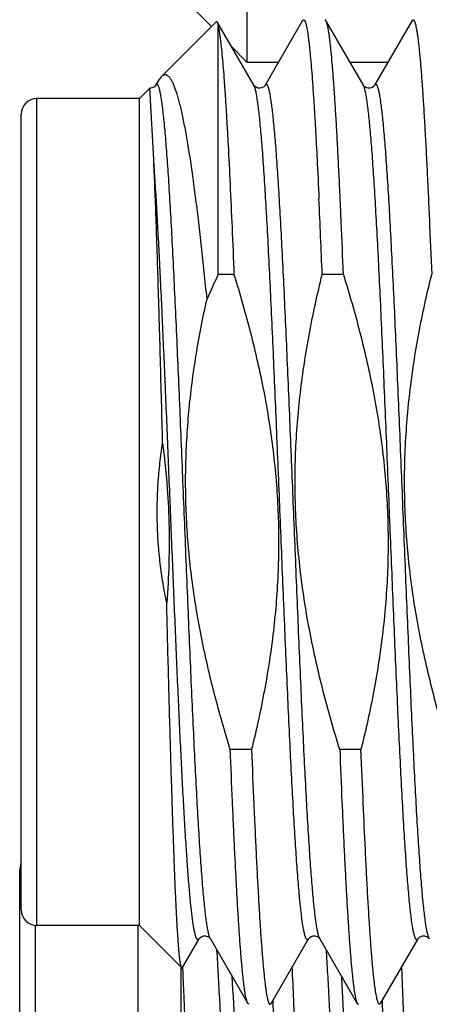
# Model space of a CAD drawing. Header units: inches. Extents: x 0 to 22, y 0 to 17.
# Tile 97 of 114: x 17.381 to 17.485, y 10.66 to 10.91. Entities that reach past the tile are written whole.
import ezdxf

# ---------------------------------------------------------------- set-up
doc = ezdxf.new("R2010")
doc.units = ezdxf.units.IN
doc.header["$LTSCALE"] = 1.21
doc.header["$MEASUREMENT"] = 0
doc.layers.get('0').update_dxf_attribs({"linetype": 'CONTINUOUS'})

msp = doc.modelspace()

# ---------------------------------------------------------------- linework, layer by layer
at = {"color": 7, "linetype": 'CONTINUOUS'}
for p, q in [((17.4384351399, 10.8989339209), (17.4384351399, 10.9443739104)), ((17.4194351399, 10.9179339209), (17.4293348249, 10.9080342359)), ((17.4306039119, 10.9093033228), (17.4165808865, 10.8952802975)), ((17.4306039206, 10.9093033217), (17.4307757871, 10.9092407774)), ((17.4401080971, 10.8931116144), (17.4307757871, 10.9092407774)), ((17.4307757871, 10.9092407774), (17.4310689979, 10.9080513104)), ((17.4310689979, 10.8450572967), (17.4310689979, 10.9080513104)), ((17.4524521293, 10.9095345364), (17.4429498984, 10.893111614)), ((17.4524521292, 10.9095345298), (17.4527226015, 10.9097684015)), ((17.4583828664, 10.90953453), (17.4581123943, 10.9097684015)), ((17.4678850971, 10.8931116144), (17.4583828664, 10.9095345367)), ((17.4802291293, 10.9095345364), (17.4707268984, 10.893111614)), ((17.4802291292, 10.9095345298), (17.4804996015, 10.9097684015)), ((17.4344094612, 10.9029595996), (17.4384351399, 10.8989339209)), ((17.446319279, 10.8989339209), (17.4384351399, 10.8989339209)), ((17.474096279, 10.8989339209), (17.4645157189, 10.8989339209)), ((17.4165810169, 10.8952804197), (17.4158525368, 10.8942858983)), ((17.4158525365, 10.8942858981), (17.4151728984, 10.893111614)), ((17.440111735, 10.8931054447), (17.4401081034, 10.8931116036)), ((17.4678981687, 10.8930902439), (17.4678852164, 10.8931114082)), ((17.413682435, 10.892381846), (17.4110689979, 10.8897684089)), ((17.4146811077, 10.8742896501), (17.4136827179, 10.8923819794)), ((17.4110689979, 10.8897684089), (17.3850689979, 10.8897684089)), ((17.4110689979, 10.6797684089), (17.4110689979, 10.8897684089)), ((17.3810689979, 10.6837684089), (17.3810689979, 10.8857684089)), ((17.4350546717, 10.8450572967), (17.4310689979, 10.8450572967)), ((17.4628316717, 10.8450572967), (17.4574418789, 10.8450572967)), ((17.4395046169, 10.724479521), (17.4341148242, 10.724479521)), ((17.4672816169, 10.724479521), (17.4618918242, 10.724479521)), ((17.3806831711, 10.2944279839), (17.3806831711, 10.6939183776)), ((17.4110689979, 10.6797684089), (17.3850689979, 10.6797684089)), ((17.4106831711, 10.6797684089), (17.4106831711, 10.5317679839)), ((17.4217989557, 10.6690384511), (17.4110689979, 10.6797684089)), ((17.4219838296, 10.6691056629), (17.4262195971, 10.6764252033)), ((17.4290526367, 10.67643975), (17.4290615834, 10.6764248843)), ((17.4290613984, 10.6764252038), (17.4385636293, 10.6600022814)), ((17.4444943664, 10.6600022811), (17.4539965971, 10.6764252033)), ((17.4568296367, 10.67643975), (17.4568385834, 10.6764248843)), ((17.4568383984, 10.6764252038), (17.4663406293, 10.6600022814)), ((17.4722713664, 10.6600022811), (17.4817735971, 10.6764252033)), ((17.4846044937, 10.6764431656), (17.4846152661, 10.6764254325)), ((17.4586422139, 10.6714846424), (17.4585174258, 10.6735777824)), ((17.4216542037, 10.5423531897), (17.4216528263, 10.6691056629)), ((17.4217989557, 10.6690384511), (17.4219838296, 10.6691056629)), ((17.4795229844, 10.6210132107), (17.4776259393, 10.6692827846)), ((17.4388341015, 10.6597684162), (17.4385636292, 10.660002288)), ((17.4442238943, 10.6597684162), (17.4444943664, 10.6600022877)), ((17.4448819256, 10.6606950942), (17.4449098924, 10.6600317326)), ((17.4449098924, 10.6600317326), (17.444919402, 10.6598052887)), ((17.4663406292, 10.660002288), (17.4666111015, 10.6597684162)), ((17.4722713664, 10.6600022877), (17.4720008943, 10.6597684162)), ((17.4726420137, 10.6606665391), (17.4726696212, 10.6600312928)), ((17.4726696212, 10.6600312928), (17.4726794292, 10.6598050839)), ((17.444919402, 10.6598052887), (17.4474576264, 10.5919183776)), ((17.4726794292, 10.6598050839), (17.4752155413, 10.5919183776))]:
    msp.add_line(p, q, dxfattribs=at)
at = {"color": 9, "linetype": 'CONTINUOUS'}
for p, q in [((17.3850689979, 10.6797684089), (17.3850689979, 10.8897684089)), ((17.3846831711, 10.5317679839), (17.3846831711, 10.6797684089))]:
    msp.add_line(p, q, dxfattribs=at)
at = {"color": 7, "linetype": 'CONTINUOUS'}
for points in [[(17.4151730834, 10.8931119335), (17.4151581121, 10.8930875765), (17.4150654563, 10.8929660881), (17.4148451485, 10.892759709), (17.4144539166, 10.8925292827), (17.4139474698, 10.8923920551), (17.4136827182, 10.8923819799)], [(17.4429500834, 10.8931119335), (17.4429351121, 10.8930875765), (17.4428424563, 10.8929660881), (17.4426221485, 10.892759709), (17.4422309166, 10.8925292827), (17.4417244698, 10.8923920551), (17.4412245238, 10.8924083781), (17.4407672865, 10.8925564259), (17.4404273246, 10.8927663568), (17.4402235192, 10.8929570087), (17.4401293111, 10.8930777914), (17.440111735, 10.8931054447)], [(17.4707269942, 10.8931117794), (17.4707102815, 10.8930847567), (17.4706217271, 10.8929687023), (17.4704220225, 10.8927777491), (17.4700779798, 10.8925613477), (17.4696175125, 10.8924096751), (17.4691325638, 10.8923896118), (17.4686521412, 10.8925092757), (17.4682656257, 10.89272039), (17.4680275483, 10.8929274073), (17.4679154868, 10.8930643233), (17.4678981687, 10.8930902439)], [(17.4262196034, 10.6764252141), (17.4262408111, 10.6764590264), (17.4263350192, 10.676579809), (17.4265388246, 10.676770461), (17.4268787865, 10.6769803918), (17.4273360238, 10.6771284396), (17.4278359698, 10.6771447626), (17.4283424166, 10.677007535), (17.4287336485, 10.6767771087), (17.4289539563, 10.6765707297), (17.4290466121, 10.6764492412), (17.4290526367, 10.67643975)], [(17.4539966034, 10.6764252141), (17.4540178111, 10.6764590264), (17.4541120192, 10.676579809), (17.4543158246, 10.676770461), (17.4546557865, 10.6769803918), (17.4551130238, 10.6771284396), (17.4556129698, 10.6771447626), (17.4561194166, 10.677007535), (17.4565106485, 10.6767771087), (17.4567309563, 10.6765707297), (17.4568236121, 10.6764492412), (17.4568296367, 10.67643975)], [(17.4817736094, 10.6764252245), (17.4817960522, 10.6764608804), (17.4818933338, 10.6765846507), (17.4821068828, 10.6767813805), (17.4824659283, 10.6769957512), (17.4829314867, 10.6771354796), (17.4834099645, 10.6771422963), (17.483876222, 10.6770161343), (17.484245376, 10.6768088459), (17.4844738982, 10.6766083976), (17.4845837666, 10.6764742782), (17.4846044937, 10.6764431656)]]:
    msp.add_lwpolyline(points, dxfattribs=at)
for centre, radius, start, end in [((17.3850689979, 10.8857684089), 0.004, 90, 180), ((13.9030205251, 10.7025319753), 3.557277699, 2.2962181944, 2.6062331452), ((17.6205524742, 10.7535955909), 0.2104025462, 154.2338790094, 156.0871358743), ((17.3846831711, 10.6939183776), 0.004, 154.8789518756, 180), ((17.3850689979, 10.6837684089), 0.004, 180, 270)]:
    msp.add_arc(centre, radius, start, end, dxfattribs=at)
for points, knots in [([(17.4310689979, 10.9080513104), (17.4311138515, 10.9078418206), (17.4312020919, 10.9073898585), (17.4313256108, 10.9066617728), (17.4314493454, 10.9058370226), (17.4316228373, 10.9045470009), (17.431835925, 10.9026974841), (17.4320821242, 10.9001978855), (17.4323289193, 10.8973320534), (17.4325762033, 10.8941090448), (17.4328238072, 10.8905390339), (17.4330716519, 10.8866333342), (17.4333196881, 10.8824043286), (17.4336610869, 10.8761593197), (17.434082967, 10.8676534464), (17.4345761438, 10.8566843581), (17.4348940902, 10.8490347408), (17.4350546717, 10.8450572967)], [0, 0, 0, 0, 0.0101781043, 0.0218735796, 0.0350821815, 0.0497971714, 0.0837104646, 0.1235238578, 0.1691206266, 0.2203628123, 0.2770923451, 0.3391324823, 0.4062888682, 0.4783504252, 0.636265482, 0.8108839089, 1, 1, 1, 1]), ([(17.4527226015, 10.9097684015), (17.4527432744, 10.9097684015), (17.4527877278, 10.9097590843), (17.4528501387, 10.9097203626), (17.4529110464, 10.9096587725), (17.4529714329, 10.9095743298), (17.4530317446, 10.9094667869), (17.4530920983, 10.9093359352), (17.4531525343, 10.9091816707), (17.4532379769, 10.9089305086), (17.4533424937, 10.9085566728), (17.4534626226, 10.9080365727), (17.4535830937, 10.9074232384), (17.4537038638, 10.9067170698), (17.4538248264, 10.9059185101), (17.4539459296, 10.9050281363), (17.4540671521, 10.9040465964), (17.4542355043, 10.9025584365), (17.4544433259, 10.9004759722), (17.454684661, 10.8977146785), (17.4549263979, 10.8946109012), (17.4551684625, 10.8911740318), (17.4554107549, 10.8874144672), (17.4556532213, 10.8833435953), (17.4558958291, 10.8789737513), (17.4562286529, 10.8725889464), (17.456464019, 10.867661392), (17.4566186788, 10.8642873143)], [0, 0, 0, 0, 0.0013532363, 0.002891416, 0.0047449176, 0.0069896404, 0.0096680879, 0.0128049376, 0.0164152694, 0.0205087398, 0.0301666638, 0.0418079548, 0.0554440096, 0.0710763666, 0.0887012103, 0.1083110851, 0.1298946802, 0.1534391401, 0.2063453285, 0.2668832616, 0.3348781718, 0.4101299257, 0.4924148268, 0.5814868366, 0.6770786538, 0.7789025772, 1, 1, 1, 1]), ([(17.4628316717, 10.8450572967), (17.4626531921, 10.8494780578), (17.4623826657, 10.8559679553), (17.4620047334, 10.8644211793), (17.4617276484, 10.8703053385), (17.4614506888, 10.8758512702), (17.4611738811, 10.881037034), (17.4608972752, 10.885842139), (17.4606209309, 10.890247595), (17.4603449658, 10.8942360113), (17.4600694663, 10.8977916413), (17.4598322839, 10.9004769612), (17.4596401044, 10.9023980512), (17.4595017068, 10.9036658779), (17.4593634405, 10.9048161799), (17.4592253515, 10.9058478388), (17.4590874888, 10.9067598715), (17.458949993, 10.9075514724), (17.458812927, 10.908221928), (17.4586935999, 10.9087034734), (17.4585959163, 10.9090265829), (17.458526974, 10.9092242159), (17.4584581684, 10.9093912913), (17.458408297, 10.9094905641), (17.4583828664, 10.90953453)], [0, 0, 0, 0, 0.2051314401, 0.3011585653, 0.3923170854, 0.4782469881, 0.5586105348, 0.633091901, 0.701399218, 0.7632657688, 0.818451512, 0.866744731, 0.8882488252, 0.9079646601, 0.9258745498, 0.9419641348, 0.9562212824, 0.9686380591, 0.9792110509, 0.9879445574, 0.9916269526, 0.9948580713, 0.9976451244, 1, 1, 1, 1]), ([(17.4804996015, 10.9097684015), (17.4805119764, 10.9097684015), (17.480537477, 10.9097653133), (17.4805750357, 10.9097516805), (17.4806122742, 10.9097292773), (17.4806646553, 10.9096852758), (17.4807289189, 10.9096059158), (17.4808016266, 10.909482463), (17.4808744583, 10.9093249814), (17.4809474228, 10.9091333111), (17.4810205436, 10.9089072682), (17.4811241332, 10.9085386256), (17.4812506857, 10.907990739), (17.4813960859, 10.9072294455), (17.4815419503, 10.9063321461), (17.4816881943, 10.9052997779), (17.4818346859, 10.9041333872), (17.4819813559, 10.9028342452), (17.4821281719, 10.9014037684), (17.4823319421, 10.8992392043), (17.4825834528, 10.8962178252), (17.4828756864, 10.892222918), (17.4831684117, 10.8877499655), (17.4834615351, 10.8828188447), (17.483754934, 10.8774514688), (17.4840485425, 10.8716717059), (17.4843423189, 10.8655052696), (17.4847437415, 10.8565912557), (17.4850300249, 10.8497350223), (17.4852188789, 10.8450572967)], [0, 0, 0, 0, 0.0005704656, 0.0011713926, 0.0018290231, 0.0025635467, 0.0043150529, 0.0065009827, 0.0091572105, 0.012303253, 0.0159504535, 0.0201054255, 0.0299521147, 0.0418599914, 0.0558297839, 0.0718550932, 0.0899235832, 0.1100194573, 0.1321230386, 0.1562121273, 0.2102432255, 0.2718824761, 0.3408621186, 0.4168798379, 0.4996008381, 0.5886596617, 0.6836622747, 0.7841873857, 1, 1, 1, 1]), ([(17.4282102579, 10.8388815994), (17.4279841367, 10.8411485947), (17.4275323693, 10.8455785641), (17.4268363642, 10.852055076), (17.4261366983, 10.8581879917), (17.4254333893, 10.8639472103), (17.4247265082, 10.86930388), (17.4240161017, 10.8742305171), (17.4234060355, 10.8780528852), (17.4229119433, 10.880875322), (17.4225504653, 10.8828111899), (17.4221880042, 10.8846212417), (17.4218245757, 10.8863028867), (17.4214601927, 10.8878536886), (17.4210949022, 10.8892713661), (17.4207287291, 10.8905538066), (17.4203617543, 10.8916991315), (17.4199939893, 10.8927055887), (17.4196764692, 10.8934524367), (17.4194192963, 10.8939768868), (17.4192331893, 10.8943200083), (17.4190467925, 10.8946272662), (17.4188600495, 10.8948985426), (17.4186728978, 10.8951337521), (17.4184852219, 10.8953328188), (17.4182968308, 10.8954956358), (17.4181074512, 10.8956219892), (17.4179168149, 10.8957114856), (17.4177248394, 10.8957634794), (17.4175318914, 10.8957772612), (17.4173387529, 10.8957525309), (17.4171461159, 10.8956896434), (17.4169541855, 10.8955891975), (17.4167628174, 10.8954516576), (17.4166416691, 10.8953410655), (17.4165810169, 10.8952804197)], [0, 0, 0, 0, 0.1143836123, 0.2235675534, 0.3270360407, 0.4242929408, 0.514864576, 0.5983040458, 0.6741957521, 0.7091916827, 0.7421623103, 0.7730671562, 0.8018699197, 0.8285377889, 0.8530434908, 0.8753652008, 0.8954894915, 0.9134129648, 0.9291479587, 0.9362057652, 0.9427326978, 0.9487394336, 0.9542406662, 0.9592568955, 0.963816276, 0.9679572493, 0.9717321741, 0.9752112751, 0.9784847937, 0.9816613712, 0.9848603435, 0.9881991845, 0.9917819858, 0.9956937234, 1, 1, 1, 1]), ([(17.4169531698, 10.8022340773), (17.4167705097, 10.8093417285), (17.4164962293, 10.8198107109), (17.4161142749, 10.8334656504), (17.415832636, 10.8429915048), (17.4155505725, 10.8518950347), (17.4152682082, 10.8600828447), (17.4149857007, 10.8674682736), (17.4147841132, 10.8721142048), (17.4146811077, 10.8742896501)], [0, 0, 0, 0, 0.2958699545, 0.4357973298, 0.5684481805, 0.6924444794, 0.8064874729, 0.9093712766, 1, 1, 1, 1]), ([(17.4350546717, 10.8450572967), (17.4365616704, 10.8401872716), (17.4393621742, 10.8303793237), (17.4421897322, 10.8179436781), (17.4439585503, 10.807900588), (17.4450180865, 10.8003252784), (17.4457922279, 10.7927153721), (17.446267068, 10.7850808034), (17.4464341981, 10.7774332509), (17.4462915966, 10.7697852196), (17.4458437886, 10.7621490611), (17.4451013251, 10.7545360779), (17.4440796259, 10.7469556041), (17.44237052, 10.7369024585), (17.4407292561, 10.729427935), (17.4395046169, 10.724479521)], [0, 0, 0, 0, 0.1249959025, 0.2499867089, 0.3124890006, 0.3749911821, 0.437493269, 0.4999952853, 0.5624972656, 0.6249992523, 0.6875012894, 0.7500034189, 0.812505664, 0.8750080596, 1, 1, 1, 1]), ([(17.4618918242, 10.724479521), (17.4603848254, 10.7293495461), (17.4575843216, 10.739157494), (17.4547567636, 10.7515931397), (17.4529879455, 10.7616362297), (17.4519284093, 10.7692115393), (17.4511542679, 10.7768214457), (17.4506794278, 10.7844560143), (17.4505122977, 10.7921035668), (17.4506548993, 10.7997515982), (17.4511027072, 10.8073877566), (17.4518451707, 10.8150007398), (17.45286687, 10.8225812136), (17.4545759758, 10.8326343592), (17.4562172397, 10.8401088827), (17.4574418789, 10.8450572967)], [0, 0, 0, 0, 0.1249959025, 0.2499867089, 0.3124890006, 0.3749911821, 0.437493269, 0.4999952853, 0.5624972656, 0.6249992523, 0.6875012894, 0.7500034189, 0.812505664, 0.8750080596, 1, 1, 1, 1]), ([(17.4628316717, 10.8450572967), (17.4643386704, 10.8401872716), (17.4671391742, 10.8303793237), (17.4699667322, 10.8179436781), (17.4717355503, 10.807900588), (17.4727950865, 10.8003252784), (17.4735692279, 10.7927153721), (17.474044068, 10.7850808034), (17.4742111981, 10.7774332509), (17.4740685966, 10.7697852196), (17.4736207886, 10.7621490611), (17.4728783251, 10.7545360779), (17.4718566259, 10.7469556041), (17.47014752, 10.7369024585), (17.4685062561, 10.729427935), (17.4672816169, 10.724479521)], [0, 0, 0, 0, 0.1249959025, 0.2499867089, 0.3124890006, 0.3749911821, 0.437493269, 0.4999952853, 0.5624972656, 0.6249992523, 0.6875012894, 0.7500034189, 0.812505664, 0.8750080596, 1, 1, 1, 1]), ([(17.4896688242, 10.724479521), (17.4881618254, 10.7293495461), (17.4853613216, 10.739157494), (17.4825337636, 10.7515931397), (17.4807649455, 10.7616362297), (17.4797054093, 10.7692115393), (17.4789312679, 10.7768214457), (17.4784564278, 10.7844560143), (17.4782892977, 10.7921035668), (17.4784318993, 10.7997515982), (17.4788797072, 10.8073877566), (17.4796221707, 10.8150007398), (17.48064387, 10.8225812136), (17.4823529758, 10.8326343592), (17.4839942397, 10.8401088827), (17.4852188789, 10.8450572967)], [0, 0, 0, 0, 0.1249959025, 0.2499867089, 0.3124890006, 0.3749911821, 0.437493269, 0.4999952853, 0.5624972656, 0.6249992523, 0.6875012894, 0.7500034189, 0.812505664, 0.8750080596, 1, 1, 1, 1]), ([(17.4341148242, 10.724479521), (17.4326859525, 10.7290970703), (17.4300202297, 10.7383931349), (17.4272863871, 10.750170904), (17.4255344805, 10.7596796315), (17.4244559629, 10.7668512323), (17.4236292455, 10.7740563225), (17.42306753, 10.7812870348), (17.422779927, 10.7885339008), (17.4227706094, 10.7957864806), (17.4230384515, 10.8030340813), (17.4235771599, 10.81026647), (17.4243759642, 10.8174747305), (17.4257684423, 10.8270425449), (17.4271567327, 10.834164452), (17.4282102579, 10.8388815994)], [0, 0, 0, 0, 0.1249963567, 0.2499885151, 0.3124906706, 0.3749927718, 0.4374948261, 0.4999968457, 0.562498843, 0.6250008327, 0.6875028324, 0.7500048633, 0.8125069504, 0.8750091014, 1, 1, 1, 1]), ([(17.4179792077, 10.7616676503), (17.4176355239, 10.7633326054), (17.417016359, 10.7666770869), (17.4163043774, 10.7717289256), (17.4158188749, 10.7768077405), (17.4155669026, 10.7819035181), (17.4155522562, 10.7870055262), (17.415775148, 10.7921027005), (17.4162322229, 10.7971840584), (17.4166886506, 10.800554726), (17.4169531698, 10.8022340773)], [0, 0, 0, 0, 0.1249995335, 0.2500005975, 0.3750001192, 0.5000001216, 0.6250001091, 0.7499995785, 0.875000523, 1, 1, 1, 1]), ([(17.4169531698, 10.8022340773), (17.4173909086, 10.7988749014), (17.4181008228, 10.7921336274), (17.4186348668, 10.781980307), (17.4186218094, 10.7718128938), (17.4182511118, 10.7650442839), (17.4179792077, 10.7616676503)], [0, 0, 0, 0, 0.2500014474, 0.5000006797, 0.7499995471, 1, 1, 1, 1]), ([(17.4217989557, 10.6690384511), (17.4217880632, 10.6690493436), (17.4217666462, 10.6690763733), (17.4217376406, 10.669125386), (17.421708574, 10.6691868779), (17.4216668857, 10.669293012), (17.4216163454, 10.6694582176), (17.4215585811, 10.6696950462), (17.4215005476, 10.6699822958), (17.4214422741, 10.6703199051), (17.4213838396, 10.6707078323), (17.4213014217, 10.6713247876), (17.4212003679, 10.6722210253), (17.4210838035, 10.6734454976), (17.4209667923, 10.6748664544), (17.4208493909, 10.6764815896), (17.420731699, 10.6782882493), (17.4206137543, 10.6802834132), (17.4204955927, 10.6824637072), (17.4203772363, 10.6848254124), (17.4202586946, 10.6873644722), (17.4200955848, 10.6910913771), (17.4198932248, 10.6961577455), (17.4196560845, 10.7027010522), (17.4194181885, 10.7098279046), (17.4191795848, 10.7174874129), (17.4189403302, 10.7256244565), (17.4187004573, 10.7341800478), (17.4184599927, 10.7430916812), (17.4182189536, 10.75229388), (17.4180593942, 10.7585182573), (17.4179792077, 10.7616676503)], [0, 0, 0, 0, 0.0004981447, 0.0011083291, 0.0018390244, 0.0026951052, 0.0047939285, 0.0074190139, 0.0105763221, 0.0142686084, 0.0184971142, 0.0232618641, 0.0343962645, 0.0476605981, 0.0630367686, 0.0805017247, 0.1000281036, 0.1215839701, 0.1451337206, 0.170637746, 0.1980525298, 0.2273312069, 0.2912737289, 0.362018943, 0.4390674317, 0.5218701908, 0.6098323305, 0.7023169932, 0.7986497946, 0.8981218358, 1, 1, 1, 1]), ([(17.4385636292, 10.660002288), (17.4385381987, 10.660046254), (17.4384883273, 10.6601455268), (17.4384195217, 10.6603126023), (17.4383505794, 10.6605102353), (17.4382528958, 10.6608333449), (17.4381335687, 10.6613148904), (17.4379965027, 10.661985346), (17.4378590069, 10.6627769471), (17.4377211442, 10.6636889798), (17.4375830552, 10.6647206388), (17.4374447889, 10.6658709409), (17.4373063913, 10.6671387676), (17.4371142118, 10.6690598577), (17.4368770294, 10.6717451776), (17.43660153, 10.6753008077), (17.4363255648, 10.6792892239), (17.4360492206, 10.6836946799), (17.4357726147, 10.6884997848), (17.435495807, 10.6936855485), (17.4352188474, 10.69923148), (17.4349417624, 10.705115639), (17.4345638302, 10.7135688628), (17.4342933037, 10.72005876), (17.4341148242, 10.724479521)], [0, 0, 0, 0, 0.0023548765, 0.0051419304, 0.00837305, 0.0120554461, 0.0207889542, 0.0313619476, 0.0437787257, 0.0580358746, 0.0741254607, 0.0920353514, 0.1117511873, 0.1332552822, 0.1815485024, 0.2367342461, 0.298600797, 0.3669081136, 0.4413894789, 0.5217530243, 0.6076829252, 0.6988414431, 0.7948685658, 1, 1, 1, 1]), ([(17.4395046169, 10.724479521), (17.4396934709, 10.7198017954), (17.4399797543, 10.7129455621), (17.440381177, 10.7040315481), (17.4406749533, 10.6978651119), (17.4409685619, 10.6920853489), (17.4412619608, 10.686717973), (17.4415550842, 10.6817868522), (17.4418478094, 10.6773138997), (17.442140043, 10.6733189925), (17.4423915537, 10.6702976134), (17.4425953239, 10.6681330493), (17.4427421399, 10.6667025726), (17.44288881, 10.6654034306), (17.4430353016, 10.6642370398), (17.4431815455, 10.6632046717), (17.4433274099, 10.6623073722), (17.4434728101, 10.6615460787), (17.4435993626, 10.6609981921), (17.4437029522, 10.6606295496), (17.4437760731, 10.6604035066), (17.4438490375, 10.6602118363), (17.4439218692, 10.6600543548), (17.4439945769, 10.6599309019), (17.4440588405, 10.6598515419), (17.4441112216, 10.6598075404), (17.4441484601, 10.6597851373), (17.4441860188, 10.6597715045), (17.4442115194, 10.6597684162), (17.4442238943, 10.6597684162)], [0, 0, 0, 0, 0.2158126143, 0.3163377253, 0.4113403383, 0.5003991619, 0.5831201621, 0.6591378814, 0.7281175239, 0.7897567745, 0.8437878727, 0.8678769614, 0.8899805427, 0.9100764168, 0.9281449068, 0.9441702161, 0.9581400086, 0.9700478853, 0.9798945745, 0.9840495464, 0.987696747, 0.9908427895, 0.9934990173, 0.9956849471, 0.9974364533, 0.9981709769, 0.9988286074, 0.9994295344, 1, 1, 1, 1]), ([(17.4618918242, 10.724479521), (17.4620703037, 10.72005876), (17.4623408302, 10.7135688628), (17.4627187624, 10.705115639), (17.4629958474, 10.69923148), (17.463272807, 10.6936855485), (17.4635496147, 10.6884997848), (17.4638262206, 10.6836946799), (17.4641025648, 10.6792892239), (17.46437853, 10.6753008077), (17.4646540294, 10.6717451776), (17.4648912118, 10.6690598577), (17.4650833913, 10.6671387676), (17.4652217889, 10.6658709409), (17.4653600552, 10.6647206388), (17.4654981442, 10.6636889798), (17.4656360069, 10.6627769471), (17.4657735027, 10.661985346), (17.4659105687, 10.6613148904), (17.4660298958, 10.6608333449), (17.4661275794, 10.6605102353), (17.4661965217, 10.6603126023), (17.4662653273, 10.6601455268), (17.4663151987, 10.660046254), (17.4663406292, 10.660002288)], [0, 0, 0, 0, 0.2051314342, 0.3011585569, 0.3923170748, 0.4782469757, 0.5586105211, 0.6330918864, 0.701399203, 0.7632657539, 0.8184514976, 0.8667447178, 0.8882488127, 0.9079646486, 0.9258745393, 0.9419641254, 0.9562212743, 0.9686380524, 0.9792110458, 0.9879445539, 0.99162695, 0.9948580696, 0.9976451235, 1, 1, 1, 1]), ([(17.4720008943, 10.6597684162), (17.4719885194, 10.6597684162), (17.4719630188, 10.6597715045), (17.4719254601, 10.6597851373), (17.4718882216, 10.6598075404), (17.4718358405, 10.6598515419), (17.4717715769, 10.6599309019), (17.4716988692, 10.6600543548), (17.4716260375, 10.6602118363), (17.4715530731, 10.6604035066), (17.4714799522, 10.6606295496), (17.4713763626, 10.6609981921), (17.4712498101, 10.6615460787), (17.4711044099, 10.6623073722), (17.4709585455, 10.6632046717), (17.4708123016, 10.6642370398), (17.47066581, 10.6654034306), (17.4705191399, 10.6667025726), (17.4703723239, 10.6681330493), (17.4701685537, 10.6702976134), (17.469917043, 10.6733189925), (17.4696248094, 10.6773138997), (17.4693320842, 10.6817868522), (17.4690389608, 10.686717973), (17.4687455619, 10.6920853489), (17.4684519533, 10.6978651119), (17.468158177, 10.7040315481), (17.4677567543, 10.7129455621), (17.4674704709, 10.7198017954), (17.4672816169, 10.724479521)], [0, 0, 0, 0, 0.0005704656, 0.0011713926, 0.0018290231, 0.0025635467, 0.0043150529, 0.0065009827, 0.0091572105, 0.012303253, 0.0159504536, 0.0201054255, 0.0299521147, 0.0418599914, 0.0558297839, 0.0718550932, 0.0899235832, 0.1100194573, 0.1321230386, 0.1562121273, 0.2102432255, 0.2718824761, 0.3408621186, 0.4168798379, 0.4996008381, 0.5886596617, 0.6836622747, 0.7841873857, 1, 1, 1, 1]), ([(17.4366336, 10.5410894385), (17.4365101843, 10.5438211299), (17.436265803, 10.5493832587), (17.4359054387, 10.5578554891), (17.4355382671, 10.5665650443), (17.4351639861, 10.5754517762), (17.4347907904, 10.584453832), (17.4344188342, 10.593508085), (17.4340489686, 10.6025515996), (17.4336816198, 10.6115212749), (17.4333184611, 10.6203533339), (17.4329557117, 10.6289846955), (17.4325875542, 10.6373550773), (17.4322174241, 10.6454080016), (17.4318490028, 10.6530893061), (17.4314839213, 10.660346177), (17.4311210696, 10.6671270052), (17.4308682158, 10.6714825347), (17.4307398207, 10.6735723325)], [0, 0, 0, 0, 0.061858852, 0.1259467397, 0.1918305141, 0.2590598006, 0.3271589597, 0.3956482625, 0.4640561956, 0.5319107, 0.5987286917, 0.6640222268, 0.7273400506, 0.788264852, 0.846386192, 0.9013047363, 0.9526358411, 1, 1, 1, 1]), ([(17.4644238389, 10.5410629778), (17.4643005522, 10.5437326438), (17.4640563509, 10.5491673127), (17.4637007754, 10.5574445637), (17.4634082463, 10.5644962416), (17.4631709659, 10.5702389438), (17.4629288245, 10.5760783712), (17.4626225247, 10.5834315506), (17.4622566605, 10.5922856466), (17.461893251, 10.6011373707), (17.4615339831, 10.6099277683), (17.4611791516, 10.6185981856), (17.4608829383, 10.6257220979), (17.4606422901, 10.6313174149), (17.4604023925, 10.6367366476), (17.4601000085, 10.6433113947), (17.45973462, 10.6509323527), (17.459371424, 10.6581593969), (17.4590138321, 10.6649447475), (17.4587693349, 10.6693152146), (17.4586460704, 10.6714188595)], [0, 0, 0, 0, 0.061444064, 0.1250751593, 0.1904788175, 0.2237095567, 0.2572190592, 0.3248492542, 0.3929141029, 0.4609584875, 0.5285318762, 0.5951840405, 0.6604680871, 0.6924601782, 0.7239456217, 0.7851843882, 0.8437807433, 0.8993612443, 0.9515518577, 1, 1, 1, 1]), ([(17.425021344, 10.5919183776), (17.4248981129, 10.5953803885), (17.4246548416, 10.6022805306), (17.4243552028, 10.6108834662), (17.4241158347, 10.6177120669), (17.4239366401, 10.6227725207), (17.4237556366, 10.6277795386), (17.4235124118, 10.634323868), (17.4232023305, 10.6423067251), (17.4228856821, 10.650143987), (17.4226338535, 10.6562231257), (17.4224491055, 10.6606210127), (17.4222660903, 10.6649001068), (17.4221422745, 10.6677122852), (17.4220808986, 10.6690973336)], [0, 0, 0, 0, 0.1345577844, 0.2681841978, 0.3343608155, 0.3999595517, 0.4648672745, 0.5289721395, 0.6543320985, 0.7751737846, 0.8336380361, 0.8906625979, 0.9461486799, 1, 1, 1, 1]), ([(17.4528025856, 10.5919183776), (17.4526772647, 10.5953910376), (17.4524291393, 10.6023122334), (17.4520640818, 10.6126340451), (17.4517635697, 10.621157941), (17.4515230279, 10.6278870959), (17.4513429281, 10.6328459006), (17.4511604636, 10.6377333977), (17.4509155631, 10.6440831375), (17.4506045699, 10.6517795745), (17.450228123, 10.6606894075), (17.4499735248, 10.6664830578), (17.4498468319, 10.6692999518)], [0, 0, 0, 0, 0.1346201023, 0.2683027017, 0.4001219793, 0.4650450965, 0.5291599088, 0.5923551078, 0.6545209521, 0.7753347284, 0.8907618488, 1, 1, 1, 1])]:
    msp.add_open_spline(points, degree=3, knots=knots, dxfattribs=at)
at = {"color": 9, "linetype": 'CONTINUOUS'}
for points, knots in [([(17.4290613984, 10.6764252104), (17.4290204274, 10.6764959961), (17.4289413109, 10.676662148), (17.4288346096, 10.6769488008), (17.4287274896, 10.6772998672), (17.4286200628, 10.6777152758), (17.4285124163, 10.6781949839), (17.4284046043, 10.6787387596), (17.42829666, 10.6793463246), (17.4281460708, 10.6802819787), (17.4279605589, 10.681608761), (17.4277457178, 10.683387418), (17.4275304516, 10.6854101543), (17.4273148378, 10.6876721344), (17.4270989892, 10.6901679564), (17.4268829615, 10.6928916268), (17.4266667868, 10.6958365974), (17.4263691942, 10.7001842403), (17.4260011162, 10.7061148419), (17.425571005, 10.7137858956), (17.4251403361, 10.7221404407), (17.4247092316, 10.7310980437), (17.4242778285, 10.7405724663), (17.4238462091, 10.7504724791), (17.4234144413, 10.7607027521), (17.4229825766, 10.7711647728), (17.4225506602, 10.7817577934), (17.4221187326, 10.7923798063), (17.4216868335, 10.8029285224), (17.4212550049, 10.81330236), (17.4208232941, 10.823401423), (17.4203917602, 10.8331284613), (17.4199604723, 10.8423898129), (17.419529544, 10.8510963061), (17.4190990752, 10.859164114), (17.4187315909, 10.8654517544), (17.4184348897, 10.8701045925), (17.4182185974, 10.8732917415), (17.4180024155, 10.8762656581), (17.4177863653, 10.879019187), (17.4175704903, 10.8815457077), (17.4173548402, 10.8838391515), (17.4171395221, 10.8858940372), (17.4169246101, 10.8877054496), (17.4167391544, 10.8890599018), (17.4165886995, 10.8900179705), (17.4164807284, 10.8906424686), (17.4163728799, 10.8912032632), (17.416265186, 10.8917000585), (17.4161576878, 10.8921326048), (17.4160504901, 10.8925008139), (17.4159436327, 10.8928045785), (17.4158501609, 10.8930156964), (17.4157735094, 10.8931504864), (17.4157195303, 10.8932291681), (17.4156654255, 10.8932918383), (17.4156109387, 10.89333854), (17.4155556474, 10.8933691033), (17.4154992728, 10.8933827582), (17.4154425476, 10.8933785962), (17.4153866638, 10.8933569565), (17.4153318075, 10.893318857), (17.4152775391, 10.8932647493), (17.4152235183, 10.8931946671), (17.4151900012, 10.8931411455), (17.4151730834, 10.8931119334)], [0, 0, 0, 0, 0.0011248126, 0.002523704, 0.0042042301, 0.0061701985, 0.0084235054, 0.0109646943, 0.0137936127, 0.0169096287, 0.0239977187, 0.0322162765, 0.0415480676, 0.0519723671, 0.0634654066, 0.076000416, 0.0895478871, 0.1040758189, 0.1359324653, 0.1712665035, 0.2097397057, 0.2509832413, 0.2946011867, 0.3401745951, 0.3872655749, 0.4354214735, 0.4841793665, 0.5330704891, 0.5816247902, 0.629375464, 0.6758635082, 0.7206421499, 0.7632811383, 0.8033710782, 0.8405272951, 0.8743937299, 0.8899908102, 0.9046467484, 0.9183266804, 0.930998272, 0.9426316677, 0.9531997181, 0.9626782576, 0.9710461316, 0.9782856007, 0.9814778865, 0.9843833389, 0.9870012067, 0.9893311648, 0.9913735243, 0.9931298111, 0.9946031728, 0.9957998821, 0.9962984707, 0.996733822, 0.9971101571, 0.9974340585, 0.9977158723, 0.9979711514, 0.9982204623, 0.9984857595, 0.9987855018, 0.9991326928, 0.9995357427, 1, 1, 1, 1]), ([(17.4539965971, 10.6764252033), (17.453979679, 10.6763959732), (17.4539461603, 10.6763424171), (17.4538921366, 10.6762722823), (17.4538378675, 10.6762181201), (17.4537830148, 10.67617996), (17.4537271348, 10.6761582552), (17.4536704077, 10.6761540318), (17.4536140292, 10.6761676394), (17.4535587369, 10.6761981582), (17.4535042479, 10.6762448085), (17.4534501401, 10.6763074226), (17.4533961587, 10.6763860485), (17.4533195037, 10.6765207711), (17.4532260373, 10.6767318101), (17.4531191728, 10.677035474), (17.4530119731, 10.6774035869), (17.4529044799, 10.6778360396), (17.4527967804, 10.6783327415), (17.4526889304, 10.6788934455), (17.452580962, 10.6795178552), (17.452430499, 10.6804758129), (17.4522450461, 10.6818301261), (17.4520301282, 10.6836413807), (17.4518148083, 10.685696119), (17.4515991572, 10.6879894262), (17.4513832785, 10.6905158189), (17.4511672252, 10.6932692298), (17.4509510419, 10.69624304), (17.4507347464, 10.699430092), (17.4504380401, 10.7040828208), (17.450070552, 10.7103703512), (17.4496400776, 10.7184380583), (17.4492091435, 10.7271444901), (17.4487778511, 10.7364058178), (17.4483463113, 10.7461328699), (17.4479145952, 10.7562319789), (17.4474827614, 10.7666058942), (17.4470508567, 10.7771547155), (17.4466189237, 10.7877768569), (17.4461870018, 10.7983700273), (17.4457551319, 10.8088322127), (17.4453233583, 10.8190626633), (17.4448917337, 10.8289628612), (17.4444603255, 10.8384374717), (17.4440292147, 10.8473952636), (17.4435985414, 10.8557499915), (17.4431684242, 10.8634212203), (17.4428003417, 10.8693519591), (17.4425027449, 10.8736997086), (17.4422865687, 10.8766447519), (17.4420705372, 10.8793684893), (17.4418546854, 10.8818643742), (17.4416390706, 10.8841264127), (17.4414238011, 10.8861492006), (17.4412089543, 10.8879279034), (17.441023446, 10.8892547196), (17.4408728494, 10.8901904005), (17.4407649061, 10.890797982), (17.4406570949, 10.891341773), (17.4405494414, 10.8918214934), (17.4404420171, 10.8922369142), (17.4403348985, 10.8925879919), (17.4402281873, 10.89287465), (17.4401490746, 10.8930408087), (17.4401081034, 10.8931116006)], [0, 0, 0, 0, 0.000464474, 0.0008677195, 0.0012150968, 0.0015150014, 0.0017803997, 0.0020297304, 0.0022849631, 0.002566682, 0.0028904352, 0.0032665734, 0.0037017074, 0.0042000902, 0.0053964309, 0.0068693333, 0.0086251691, 0.0106671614, 0.0129966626, 0.0156141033, 0.0185192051, 0.0217110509, 0.0289497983, 0.0373169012, 0.0467947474, 0.0573622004, 0.0689949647, 0.0816659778, 0.0953454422, 0.1100008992, 0.1255975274, 0.1594632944, 0.1966189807, 0.2367085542, 0.2793473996, 0.3241260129, 0.3706141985, 0.4183651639, 0.4669198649, 0.5158115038, 0.5645700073, 0.6127265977, 0.6598183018, 0.7053925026, 0.749011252, 0.7902555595, 0.82872958, 0.8640643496, 0.8959216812, 0.9104499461, 0.9239977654, 0.936533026, 0.9480263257, 0.9584509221, 0.9677829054, 0.9760016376, 0.9830899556, 0.9862059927, 0.9890350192, 0.9915762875, 0.9938295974, 0.9957956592, 0.9974762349, 0.998875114, 1, 1, 1, 1]), ([(17.4568383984, 10.6764252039), (17.456797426, 10.6764959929), (17.4567183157, 10.6766621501), (17.4566116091, 10.6769488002), (17.4565044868, 10.6772998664), (17.4563970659, 10.6777152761), (17.4562894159, 10.6781949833), (17.4561816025, 10.6787387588), (17.4560736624, 10.6793463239), (17.4559230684, 10.6802819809), (17.4557375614, 10.6816087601), (17.4555227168, 10.6833874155), (17.4553074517, 10.6854101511), (17.455091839, 10.6876721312), (17.4548759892, 10.6901679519), (17.4546599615, 10.692891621), (17.4544437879, 10.6958365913), (17.4541461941, 10.700184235), (17.4537781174, 10.7061148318), (17.453348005, 10.7137858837), (17.4529173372, 10.7221404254), (17.4524862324, 10.7310980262), (17.4520548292, 10.7405724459), (17.4516232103, 10.7504724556), (17.4511914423, 10.7607027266), (17.4507595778, 10.7711647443), (17.4503276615, 10.781757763), (17.4498957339, 10.7923797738), (17.4494638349, 10.8029284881), (17.4490320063, 10.813302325), (17.4486002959, 10.8234013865), (17.4481687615, 10.8331284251), (17.4477374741, 10.8423897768), (17.4473065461, 10.8510962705), (17.4468760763, 10.8591640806), (17.4465085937, 10.8654517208), (17.4462118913, 10.8701045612), (17.4459955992, 10.873291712), (17.4457794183, 10.8762656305), (17.4455633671, 10.8790191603), (17.4453474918, 10.8815456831), (17.4451318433, 10.8838391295), (17.4449165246, 10.8858940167), (17.4447016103, 10.8877054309), (17.4445161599, 10.8890598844), (17.4443657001, 10.8900179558), (17.4442577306, 10.8906424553), (17.4441498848, 10.8912032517), (17.4440421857, 10.8917000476), (17.4439346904, 10.8921325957), (17.4438274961, 10.8925008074), (17.4437206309, 10.8928045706), (17.4436271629, 10.8930156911), (17.4435505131, 10.8931504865), (17.443496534, 10.8932291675), (17.4434424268, 10.8932918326), (17.4433879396, 10.8933385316), (17.4433326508, 10.8933691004), (17.4432762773, 10.8933827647), (17.4432195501, 10.8933786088), (17.4431636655, 10.8933569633), (17.4431088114, 10.8933188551), (17.4430545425, 10.8932647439), (17.4430005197, 10.8931946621), (17.4429670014, 10.8931411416), (17.4429500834, 10.8931119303)], [0, 0, 0, 0, 0.0011248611, 0.0025237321, 0.0042042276, 0.006170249, 0.0084235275, 0.0109646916, 0.0137936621, 0.0169096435, 0.0239977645, 0.0322162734, 0.0415480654, 0.0519723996, 0.0634654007, 0.076000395, 0.0895478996, 0.1040758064, 0.1359324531, 0.1712664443, 0.2097396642, 0.2509831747, 0.2946010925, 0.3401745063, 0.3872654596, 0.4354213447, 0.4841792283, 0.5330703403, 0.5816246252, 0.6293752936, 0.6758633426, 0.7206419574, 0.7632809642, 0.8033709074, 0.8405271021, 0.8743935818, 0.8899906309, 0.9046465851, 0.9183265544, 0.930998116, 0.9426315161, 0.9531996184, 0.9626781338, 0.9710459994, 0.9782855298, 0.9814777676, 0.9843832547, 0.9870011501, 0.9893310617, 0.991373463, 0.9931297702, 0.9946030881, 0.9957998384, 0.9962984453, 0.9967337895, 0.9971101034, 0.9974340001, 0.9977158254, 0.9979711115, 0.9982204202, 0.9984857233, 0.9987854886, 0.9991326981, 0.99953575, 1, 1, 1, 1]), ([(17.4817735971, 10.6764252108), (17.4817566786, 10.6763959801), (17.4817231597, 10.6763424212), (17.481669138, 10.6762722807), (17.481614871, 10.6762181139), (17.4815600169, 10.6761799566), (17.4815041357, 10.6761582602), (17.481447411, 10.676154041), (17.4813910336, 10.6761676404), (17.4813357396, 10.6761981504), (17.4812812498, 10.6762447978), (17.4812271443, 10.6763074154), (17.481173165, 10.6763860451), (17.481096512, 10.6765207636), (17.481003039, 10.6767317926), (17.4808961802, 10.6770354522), (17.4807889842, 10.6774035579), (17.4806814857, 10.6778360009), (17.4805737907, 10.6783326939), (17.480465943, 10.6788933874), (17.4803579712, 10.6795177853), (17.4802075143, 10.6804757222), (17.4800220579, 10.6818300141), (17.4798071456, 10.683641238), (17.4795918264, 10.6856959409), (17.4793761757, 10.6879892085), (17.4791603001, 10.6905155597), (17.4789442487, 10.6932689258), (17.4787280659, 10.6962426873), (17.478511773, 10.6994296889), (17.4782150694, 10.7040823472), (17.4778475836, 10.7103697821), (17.4774171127, 10.7184373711), (17.4769861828, 10.7271436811), (17.4765548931, 10.7364048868), (17.4761233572, 10.7461318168), (17.4756916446, 10.756230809), (17.475259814, 10.7666046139), (17.4748279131, 10.7771533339), (17.4743959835, 10.7877753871), (17.4739640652, 10.7983684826), (17.4735321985, 10.8088306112), (17.4731004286, 10.8190610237), (17.4726688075, 10.8289612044), (17.4722374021, 10.8384358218), (17.4718062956, 10.8473936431), (17.4713756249, 10.8557484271), (17.4709455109, 10.8634197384), (17.4705774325, 10.8693505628), (17.4702798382, 10.8736983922), (17.4700636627, 10.8766435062), (17.4698476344, 10.8793673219), (17.469631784, 10.8818632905), (17.4694161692, 10.8841254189), (17.4692009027, 10.8861483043), (17.4689860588, 10.8879271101), (17.4688005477, 10.8892540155), (17.4686499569, 10.890189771), (17.4685420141, 10.8907974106), (17.4684341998, 10.8913412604), (17.4683265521, 10.8918210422), (17.4682191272, 10.8922365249), (17.4681120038, 10.8925876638), (17.4680053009, 10.8928743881), (17.4679261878, 10.8930405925), (17.4678852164, 10.8931114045)], [0, 0, 0, 0, 0.0004644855, 0.0008677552, 0.0012151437, 0.0015150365, 0.001780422, 0.0020297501, 0.0022849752, 0.0025666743, 0.0028904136, 0.0032665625, 0.0037017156, 0.0042000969, 0.0053963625, 0.0068692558, 0.0086250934, 0.0106669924, 0.0129964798, 0.0156139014, 0.0185188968, 0.0217107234, 0.0289493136, 0.0373163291, 0.0467940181, 0.0573612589, 0.0689938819, 0.0816647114, 0.0953439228, 0.1099991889, 0.1255956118, 0.159460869, 0.1966160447, 0.2367051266, 0.2793434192, 0.3241215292, 0.3706092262, 0.418359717, 0.4669140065, 0.5158052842, 0.5645634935, 0.6127198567, 0.6598114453, 0.7053856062, 0.7490044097, 0.7902489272, 0.8287232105, 0.8640583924, 0.8959162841, 0.9104448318, 0.9239929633, 0.936528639, 0.9480223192, 0.9584473, 0.9677797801, 0.9759989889, 0.9830877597, 0.9862041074, 0.9890333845, 0.9915748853, 0.9938285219, 0.9957948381, 0.9974756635, 0.9988748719, 1, 1, 1, 1]), ([(17.4846152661, 10.6764254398), (17.484574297, 10.6764962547), (17.4844951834, 10.6766624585), (17.4843884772, 10.6769491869), (17.484281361, 10.6773003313), (17.484173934, 10.6777158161), (17.484066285, 10.6781955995), (17.4839584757, 10.6787394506), (17.4838505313, 10.6793470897), (17.4836999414, 10.6802828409), (17.4835144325, 10.6816097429), (17.4832995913, 10.6833885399), (17.4830843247, 10.6854114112), (17.482868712, 10.6876735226), (17.4826528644, 10.6901694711), (17.4824368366, 10.692893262), (17.4822206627, 10.6958383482), (17.4819230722, 10.700186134), (17.4815549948, 10.7061168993), (17.4811248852, 10.7137881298), (17.4806942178, 10.722142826), (17.4802631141, 10.7311005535), (17.4798317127, 10.7405750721), (17.4794000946, 10.750475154), (17.4789683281, 10.7607054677), (17.4785364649, 10.7711675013), (17.4781045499, 10.7817605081), (17.4776726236, 10.7923824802), (17.4772407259, 10.802931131), (17.4768088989, 10.8133048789), (17.4763771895, 10.8234038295), (17.4759456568, 10.8331307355), (17.4755143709, 10.8423919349), (17.4750834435, 10.8510982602), (17.4746529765, 10.8591658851), (17.4742854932, 10.8654533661), (17.4739887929, 10.8701060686), (17.4737725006, 10.8732931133), (17.4735563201, 10.8762669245), (17.4733402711, 10.8790203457), (17.4731243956, 10.8815467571), (17.4729087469, 10.8838400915), (17.472693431, 10.8858948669), (17.4724785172, 10.8877061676), (17.4722930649, 10.8890605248), (17.4721426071, 10.890018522), (17.4720346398, 10.8906429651), (17.4719267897, 10.8912037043), (17.4718190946, 10.8917004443), (17.4717116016, 10.8921329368), (17.4716044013, 10.892501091), (17.4714975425, 10.8928048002), (17.471404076, 10.8930158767), (17.4713274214, 10.8931506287), (17.4712734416, 10.89322928), (17.4712193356, 10.8932919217), (17.4711648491, 10.8933386), (17.4711095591, 10.8933691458), (17.4710531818, 10.893382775), (17.4709964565, 10.8933785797), (17.4709405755, 10.8933569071), (17.4708857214, 10.8933187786), (17.4708314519, 10.8932646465), (17.4707774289, 10.8931945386), (17.4707439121, 10.8931409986), (17.4707269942, 10.8931117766)], [0, 0, 0, 0, 0.0011251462, 0.0025243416, 0.0042052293, 0.0061715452, 0.0084251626, 0.010966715, 0.0137959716, 0.0169122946, 0.024001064, 0.0322202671, 0.0415526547, 0.0519775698, 0.0634712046, 0.0760067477, 0.0895547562, 0.1040832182, 0.135940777, 0.1712756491, 0.2097495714, 0.2509936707, 0.2946120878, 0.3401858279, 0.3872770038, 0.4354329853, 0.4841908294, 0.5330817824, 0.5816357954, 0.6293860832, 0.6758736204, 0.7206516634, 0.7632899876, 0.8033791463, 0.8405345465, 0.8744001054, 0.8899967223, 0.9046521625, 0.9183316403, 0.9310027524, 0.942635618, 0.9532031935, 0.9626812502, 0.9710485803, 0.9782875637, 0.981479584, 0.9843848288, 0.987002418, 0.9893321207, 0.9913742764, 0.99313029, 0.9946034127, 0.9957999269, 0.996298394, 0.9967336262, 0.9971098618, 0.9974336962, 0.9977154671, 0.9979707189, 0.9982200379, 0.998485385, 0.9987852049, 0.9991324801, 0.9995356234, 1, 1, 1, 1]), ([(17.4262195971, 10.6764252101), (17.4261927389, 10.6763788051), (17.4261511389, 10.676314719), (17.4260871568, 10.6762431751), (17.4260302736, 10.6761936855), (17.4259678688, 10.6761610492), (17.4259039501, 10.6761544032), (17.425857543, 10.6761615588), (17.4258115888, 10.676180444), (17.4257470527, 10.6762234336), (17.4256678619, 10.6763097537), (17.4255791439, 10.6764501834), (17.4254902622, 10.6766345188), (17.4254012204, 10.6768630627), (17.4253119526, 10.6771361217), (17.4252225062, 10.6774537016), (17.4250962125, 10.6779644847), (17.4249416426, 10.6787148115), (17.4247637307, 10.6797483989), (17.4245853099, 10.6809563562), (17.4244064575, 10.6823367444), (17.42422733, 10.6838873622), (17.4240479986, 10.6856056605), (17.423868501, 10.6874888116), (17.4236199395, 10.6903193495), (17.4233130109, 10.6942444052), (17.4229558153, 10.6994000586), (17.4225980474, 10.7051231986), (17.4222398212, 10.7113758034), (17.4218812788, 10.7181163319), (17.4215224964, 10.7252999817), (17.4211635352, 10.7328790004), (17.4208044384, 10.7408030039), (17.4204452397, 10.7490193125), (17.4200859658, 10.7574733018), (17.4197266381, 10.7661087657), (17.4193672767, 10.7748682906), (17.4188884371, 10.7866271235), (17.4182958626, 10.8011973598), (17.4175846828, 10.8182578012), (17.4169816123, 10.8319951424), (17.4164931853, 10.8424282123), (17.4161343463, 10.8497125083), (17.4157757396, 10.8565650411), (17.4154174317, 10.8629402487), (17.4150595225, 10.8687957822), (17.4148082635, 10.8725206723), (17.4146811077, 10.8742896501)], [0, 0, 0, 0, 0.0008077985, 0.0011447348, 0.0014421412, 0.0019436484, 0.0021711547, 0.0024000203, 0.0026437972, 0.0029138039, 0.0035623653, 0.0043883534, 0.0054110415, 0.0066403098, 0.008081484, 0.0097375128, 0.0116101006, 0.0160076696, 0.0212754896, 0.0274096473, 0.0344028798, 0.0422455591, 0.0509261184, 0.0604310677, 0.0707455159, 0.093734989, 0.1197454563, 0.1486064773, 0.1801279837, 0.2141017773, 0.2503030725, 0.2884920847, 0.3284156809, 0.3698090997, 0.412397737, 0.4558989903, 0.5000241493, 0.5444803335, 0.6332051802, 0.7197217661, 0.8017372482, 0.8403718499, 0.8770791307, 0.9116158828, 0.9437536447, 0.9732796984, 1, 1, 1, 1]), ([(17.4403822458, 10.535790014), (17.4402588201, 10.5383758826), (17.4400125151, 10.5436547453), (17.4396495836, 10.5517169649), (17.4392875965, 10.5600481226), (17.438930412, 10.568593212), (17.4385753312, 10.5772942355), (17.4382182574, 10.5860920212), (17.4378590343, 10.5949280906), (17.4374980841, 10.6037443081), (17.4371351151, 10.6124822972), (17.4367723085, 10.6210831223), (17.4364141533, 10.6294886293), (17.4359499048, 10.6401469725), (17.4353746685, 10.6525866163), (17.4348694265, 10.6623001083), (17.4346089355, 10.6668877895)], [0, 0, 0, 0, 0.0591838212, 0.1208132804, 0.1845000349, 0.2498251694, 0.316336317, 0.3835829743, 0.4511202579, 0.5185078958, 0.5853026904, 0.6510549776, 0.7153094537, 0.7776385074, 0.8949503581, 1, 1, 1, 1]), ([(17.4681845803, 10.5351037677), (17.4680600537, 10.5376942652), (17.4678136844, 10.5429864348), (17.4674565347, 10.5510723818), (17.4670986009, 10.5594332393), (17.4667387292, 10.5680110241), (17.4663770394, 10.5767480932), (17.4660128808, 10.5855865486), (17.4656471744, 10.5944677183), (17.4652849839, 10.603331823), (17.4649269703, 10.6121187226), (17.4645690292, 10.6207692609), (17.4642097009, 10.6292264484), (17.4638487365, 10.637434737), (17.4634853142, 10.6453392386), (17.4631202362, 10.6528853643), (17.4627579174, 10.6600195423), (17.4625104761, 10.6646319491), (17.4623860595, 10.6668605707)], [0, 0, 0, 0, 0.0589942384, 0.1205114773, 0.1841107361, 0.2493533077, 0.3158024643, 0.3830235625, 0.4505727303, 0.5179941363, 0.584824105, 0.6506146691, 0.7149367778, 0.7773737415, 0.837509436, 0.8949307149, 0.9492264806, 1, 1, 1, 1])]:
    msp.add_open_spline(points, degree=3, knots=knots, dxfattribs=at)
at = {"color": 7, "linetype": 'CONTINUOUS'}
for points in [[(17.4586460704, 10.6714188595), (17.4586447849, 10.6714407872), (17.4586434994, 10.6714627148), (17.4586422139, 10.6714846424)], [(17.4220808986, 10.6690973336), (17.42208003, 10.6691169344), (17.4220791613, 10.6691365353), (17.4220782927, 10.6691561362)]]:
    msp.add_open_spline(points, degree=3, dxfattribs=at)

doc.saveas('drawing.dxf')
